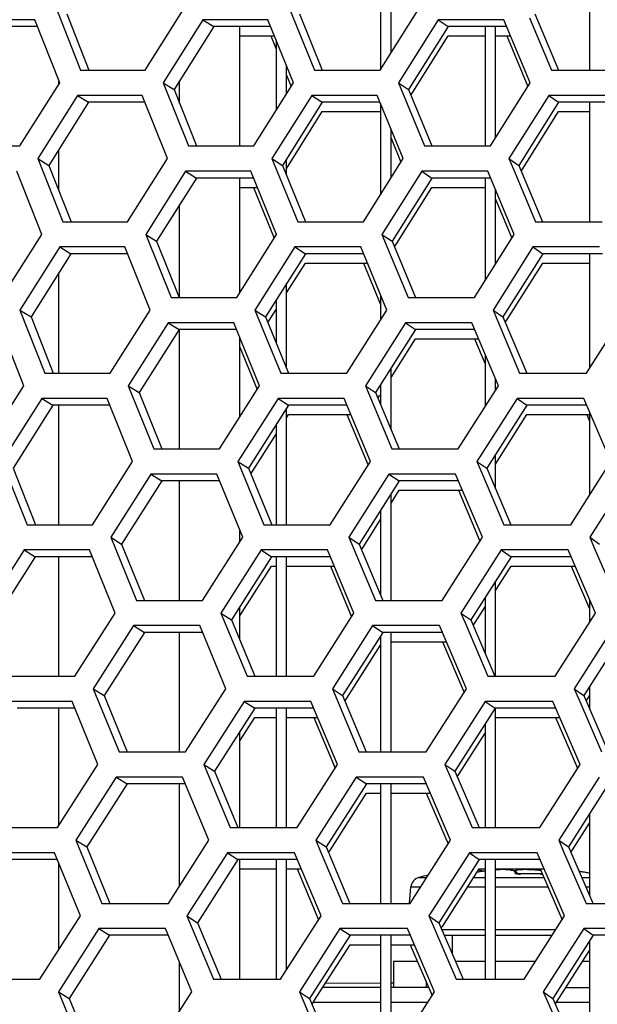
# Model space of a CAD drawing. Header units: millimetres. Extents: x 0 to 420, y 0 to 297.
# Tile 46 of 256: x 107.49 to 109.7, y 88.39 to 92.16. Entities that reach past the tile are written whole.
import ezdxf

# ---------------------------------------------------------------- set-up
doc = ezdxf.new("R2010")
doc.units = ezdxf.units.MM
doc.header["$LTSCALE"] = 23.1
doc.layers.get('0').update_dxf_attribs({"linetype": 'CONTINUOUS'})
doc.layers.add('DIM_PILOTEES', color=7, linetype='CONTINUOUS')
doc.layers.add('FASEN', color=7, linetype='CONTINUOUS')
doc.styles.get("Standard").update_dxf_attribs({"font": 'txt', "width": 0.7})
doc.dimstyles.new('DIMSTYLE_4', dxfattribs={"dimtxt": 2.5, "dimasz": 3.5, "dimexe": 2, "dimexo": 0, "dimtad": 1, "dimdec": 0, "dimlfac": 10, "dimdsep": 46, "dimtxsty": 'Standard', "dimblk": '_FILLED', "dimblk1": '_FILLED', "dimblk2": '_FILLED', "dimcen": 0.09, "dimazin": 2, "dimtp": 0.8, "dimtm": 0.8, "dimtfac": 1, "dimtdec": 0, "dimtofl": 0, "dimtmove": 0, "dimatfit": 3, "dimldrblk": '_FILLED', "dimfxl": 0, "dimtolj": 1, "dimarcsym": 0})

# ---------------------------------------------------------------- blocks, each defined once
blk = doc.blocks.new('_FILLED')
at = {"color": 0, "linetype": 'ByBlock'}
blk.add_solid([(0, 0), (-1, 0.1429), (-1, -0.1429)], dxfattribs=at)
blk = doc.blocks.new('*D10')
at = {"layer": 'DIM_PILOTEES', "color": 2, "linetype": 'Continuous'}
for p, q in [((124.1252, 106.0416), (62.1844, 106.0416)), ((64.1844, 106.0416), (64.1844, 79.644)), ((64.1844, 53.2465), (64.1844, 79.644)), ((101.3716, 53.2465), (62.1844, 53.2465))]:
    blk.add_line(p, q, dxfattribs=at)
at = {"layer": 'DIM_PILOTEES', "color": 2, "linetype": 'Continuous', "xscale": 3.5, "yscale": 3.5, "zscale": 3.5}
for p, rotation in [((64.1844, 106.0416), 90), ((64.1844, 53.2465), 270)]:
    blk.add_blockref('_FILLED', p, dxfattribs=dict(at, rotation=rotation))
at = {"layer": 'DIM_PILOTEES', "color": 2, "linetype": 'Continuous', "insert": (61.0594, 82.8955), "char_height": 2.5, "width": 8.571429, "attachment_point": 2, "rotation": 90, "line_spacing_factor": 0.9}
blk.add_mtext('{\\ftxt;\\W0.0001;\\H0.0001;\\~}{\\ftxt;\\W2.2857142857;\\H2.5; }{\\ftxt;\\W0.0001;\\H0.0001;\\~}', dxfattribs=at)

msp = doc.modelspace()

# ---------------------------------------------------------------- linework, layer by layer
at = {"color": 7, "linetype": 'Continuous'}
for p, q in [((108.8752, 92.4237), (108.8752, 91.9699)), ((108.9152, 92.0334), (108.9152, 92.4237)), ((109.6752, 92.4237), (109.6752, 91.9666)), ((107.6749, 92.1822), (107.7592, 91.9666)), ((108.1954, 92.1598), (108.2367, 92.1339)), ((108.5649, 92.1822), (108.6521, 91.9666)), ((109.0952, 92.1598), (109.1342, 92.1339)), ((109.466, 92.1822), (109.5559, 91.9666)), ((107.5626, 92.1339), (107.3504, 92.1339)), ((108.2367, 92.1339), (108.085, 91.8924)), ((108.4547, 92.1339), (108.2367, 92.1339)), ((109.1342, 92.1339), (108.9826, 91.8924)), ((109.3578, 92.1339), (109.1342, 92.1339)), ((109.2752, 92.1339), (109.2752, 91.6768)), ((109.3152, 91.7077), (109.3152, 92.1339)), ((108.3371, 92.0981), (108.4692, 92.0981)), ((108.4752, 92.083), (108.4752, 91.8123)), ((108.9987, 91.8823), (109.1342, 92.0981)), ((109.1342, 92.0981), (109.2752, 92.0981)), ((109.3152, 92.0981), (109.3728, 92.0981)), ((108.5152, 91.8758), (108.5152, 91.9842)), ((108.0434, 91.9183), (108.085, 91.8924)), ((108.085, 91.8924), (108.171, 91.6768)), ((108.9433, 91.9183), (108.9826, 91.8924)), ((108.9826, 91.8924), (109.0713, 91.6768)), ((107.7155, 91.87), (107.758, 91.8441)), ((108.6117, 91.87), (108.6518, 91.8441)), ((108.9915, 91.8707), (108.9987, 91.8823)), ((109.5188, 91.87), (109.5565, 91.8441)), ((107.758, 91.8441), (107.6061, 91.6026)), ((107.9737, 91.8441), (107.758, 91.8441)), ((108.6518, 91.8441), (108.4999, 91.6026)), ((108.8732, 91.8441), (108.6518, 91.8441)), ((108.8752, 91.8392), (108.8752, 91.4908)), ((109.5565, 91.8441), (109.4047, 91.6026)), ((109.7835, 91.8441), (109.5565, 91.8441)), ((109.6752, 91.8441), (109.6752, 91.387)), ((108.5161, 91.5925), (108.6518, 91.8083)), ((108.6518, 91.8083), (108.8732, 91.8083)), ((109.4209, 91.5925), (109.5565, 91.8083)), ((109.5565, 91.8083), (109.6752, 91.8083)), ((108.9152, 91.5542), (108.9152, 91.7421)), ((107.5633, 91.6285), (107.6061, 91.6026)), ((108.4595, 91.6285), (108.4999, 91.6026)), ((108.5152, 91.5648), (108.5152, 91.627)), ((109.3666, 91.6285), (109.4047, 91.6026)), ((107.6061, 91.6026), (107.6909, 91.387)), ((108.4999, 91.6026), (108.5875, 91.387)), ((109.4047, 91.6026), (109.4951, 91.387)), ((109.4137, 91.5811), (109.4209, 91.5925)), ((108.1703, 91.5543), (108.0181, 91.3129)), ((108.129, 91.5802), (108.1703, 91.5543)), ((108.3894, 91.5543), (108.1703, 91.5543)), ((109.0715, 91.5543), (108.9194, 91.3129)), ((109.0326, 91.5802), (109.0715, 91.5543)), ((109.2963, 91.5543), (109.0715, 91.5543)), ((109.2752, 91.5543), (109.2752, 91.1622)), ((108.3371, 91.5185), (108.404, 91.5185)), ((108.9356, 91.3027), (109.0715, 91.5185)), ((109.0715, 91.5185), (109.2752, 91.5185)), ((109.3152, 91.2255), (109.3152, 91.5092)), ((107.9765, 91.3387), (108.0181, 91.3129)), ((108.4752, 91.3435), (108.4752, 91.3357)), ((108.8801, 91.3387), (108.9194, 91.3129)), ((107.6473, 91.2904), (107.6898, 91.2646)), ((108.0181, 91.3129), (108.1046, 91.0973)), ((108.5472, 91.2904), (108.5873, 91.2646)), ((108.9194, 91.3129), (109.0086, 91.0973)), ((108.9283, 91.2912), (108.9356, 91.3027)), ((109.458, 91.2904), (109.4958, 91.2646)), ((107.6898, 91.2646), (107.5374, 91.0231)), ((107.9065, 91.2646), (107.6898, 91.2646)), ((108.5873, 91.2646), (108.4349, 91.0231)), ((108.8098, 91.2646), (108.5873, 91.2646)), ((109.4958, 91.2646), (109.3435, 91.0231)), ((109.7239, 91.2646), (109.4958, 91.2646)), ((109.6752, 91.2646), (109.6752, 90.8265)), ((108.5152, 91.1145), (108.5873, 91.2287)), ((108.5873, 91.2287), (108.8246, 91.2287)), ((109.3596, 91.0129), (109.4958, 91.2287)), ((109.4958, 91.2287), (109.6752, 91.2287)), ((108.5152, 90.8263), (108.5152, 91.1503)), ((108.8752, 91.1066), (108.8752, 91.0111)), ((108.4752, 91.087), (108.4752, 90.9241)), ((107.4946, 91.049), (107.5374, 91.0231)), ((107.5374, 91.0231), (107.6226, 90.8075)), ((108.3944, 91.049), (108.4349, 91.0231)), ((108.4349, 91.0231), (108.523, 90.8075)), ((108.4437, 91.0013), (108.4752, 91.0511)), ((109.3054, 91.049), (109.3435, 91.0231)), ((109.3435, 91.0231), (109.4343, 90.8075)), ((108.0626, 91.0007), (108.1039, 90.9748)), ((108.97, 91.0007), (109.0089, 90.9748)), ((109.3525, 91.0016), (109.3596, 91.0129)), ((108.1039, 90.9748), (107.9512, 90.7333)), ((108.3241, 90.9748), (108.1039, 90.9748)), ((109.0089, 90.9748), (108.8563, 90.7333)), ((109.2348, 90.9748), (109.0089, 90.9748)), ((108.3371, 90.9389), (108.3388, 90.9389)), ((108.9152, 90.7907), (109.0089, 90.9389)), ((109.0089, 90.9389), (109.2499, 90.9389)), ((109.2752, 90.8788), (109.2752, 90.6795)), ((108.9152, 90.5913), (108.9152, 90.8266)), ((107.9096, 90.7592), (107.9512, 90.7333)), ((108.817, 90.7592), (108.8563, 90.7333)), ((108.8752, 90.7633), (108.8752, 90.6875)), ((109.3152, 90.7426), (109.3152, 90.784)), ((107.9512, 90.7333), (108.0382, 90.5177)), ((108.8563, 90.7333), (108.9459, 90.5177)), ((108.8652, 90.7117), (108.8724, 90.7231)), ((107.6215, 90.685), (107.4686, 90.4435)), ((107.5791, 90.7109), (107.6215, 90.685)), ((107.8393, 90.685), (107.6215, 90.685)), ((108.5228, 90.685), (108.3698, 90.4435)), ((108.4827, 90.7109), (108.5228, 90.685)), ((108.7464, 90.685), (108.5228, 90.685)), ((109.4351, 90.685), (109.2822, 90.4435)), ((109.3973, 90.7109), (109.4351, 90.685)), ((109.6643, 90.685), (109.4351, 90.685)), ((108.5152, 90.2279), (108.5152, 90.6731)), ((108.5152, 90.6372), (108.5228, 90.6492)), ((108.5228, 90.6492), (108.7613, 90.6492)), ((109.3152, 90.4598), (109.4351, 90.6492)), ((109.4351, 90.6492), (109.6752, 90.6492)), ((109.6752, 90.6594), (109.6752, 90.3409)), ((108.4752, 90.6099), (108.4752, 90.2279)), ((108.386, 90.4333), (108.4752, 90.574)), ((109.3152, 90.3653), (109.3152, 90.4957)), ((108.3294, 90.4694), (108.3698, 90.4435)), ((109.2441, 90.4694), (109.2822, 90.4435)), ((107.4686, 90.4435), (107.5543, 90.2279)), ((107.9963, 90.4211), (108.0376, 90.3952)), ((108.3698, 90.4435), (108.4584, 90.2279)), ((108.3788, 90.4218), (108.386, 90.4333)), ((108.9073, 90.4211), (108.9463, 90.3952)), ((109.2822, 90.4435), (109.3735, 90.2279)), ((108.0376, 90.3952), (107.8843, 90.1537)), ((108.2588, 90.3952), (108.0376, 90.3952)), ((108.9463, 90.3952), (108.7931, 90.1537)), ((109.1733, 90.3952), (108.9463, 90.3952)), ((108.9152, 90.3104), (108.9463, 90.3594)), ((108.9152, 89.9381), (108.9152, 90.3463)), ((108.9463, 90.3594), (109.1884, 90.3594)), ((108.8752, 90.2832), (108.8752, 89.9572)), ((108.8093, 90.1435), (108.8752, 90.2473)), ((107.8427, 90.1796), (107.8843, 90.1537)), ((108.7538, 90.1796), (108.7931, 90.1537)), ((109.6757, 90.1796), (109.7127, 90.1537)), ((107.5108, 90.1313), (107.5533, 90.1054)), ((107.8843, 90.1537), (107.9717, 89.9381)), ((108.4182, 90.1313), (108.4583, 90.1054)), ((108.7931, 90.1537), (108.8832, 89.9381)), ((108.8021, 90.1321), (108.8093, 90.1435)), ((109.3365, 90.1313), (109.3743, 90.1054)), ((107.5533, 90.1054), (107.3998, 89.864)), ((107.7722, 90.1054), (107.5533, 90.1054)), ((108.4583, 90.1054), (108.3048, 89.864)), ((108.683, 90.1054), (108.4583, 90.1054)), ((108.4752, 90.1054), (108.4752, 89.6484)), ((108.5152, 89.6484), (108.5152, 90.1054)), ((109.3743, 90.1054), (109.2209, 89.864)), ((109.6047, 90.1054), (109.3743, 90.1054)), ((108.3371, 89.8789), (108.4583, 90.0696)), ((108.4583, 90.0696), (108.4752, 90.0696)), ((108.5152, 90.0696), (108.698, 90.0696)), ((109.3152, 89.9765), (109.3743, 90.0696)), ((109.3743, 90.0696), (109.6201, 90.0696)), ((109.3152, 89.6484), (109.3152, 90.0124)), ((109.2752, 89.9494), (109.2752, 89.7362)), ((109.6752, 89.9417), (109.6752, 89.8546)), ((109.2371, 89.8537), (109.2752, 89.9136)), ((108.2644, 89.8898), (108.3048, 89.864)), ((108.3048, 89.864), (108.3938, 89.6484)), ((109.1828, 89.8898), (109.2209, 89.864)), ((109.2209, 89.864), (109.3127, 89.6484)), ((109.23, 89.8425), (109.2371, 89.8537)), ((107.9712, 89.8157), (107.8175, 89.5742)), ((107.9299, 89.8415), (107.9712, 89.8157)), ((108.1935, 89.8157), (107.9712, 89.8157)), ((108.8837, 89.8157), (108.7299, 89.5742)), ((108.8447, 89.8415), (108.8837, 89.8157)), ((109.1117, 89.8157), (108.8837, 89.8157)), ((108.9152, 89.3586), (108.9152, 89.8157)), ((109.8069, 89.8157), (109.6533, 89.5742)), ((108.8752, 89.8024), (108.8752, 89.3586)), ((108.9152, 89.7798), (109.127, 89.7798)), ((108.7462, 89.5639), (108.8752, 89.7666)), ((107.7758, 89.6001), (107.8175, 89.5742)), ((108.6907, 89.6001), (108.7299, 89.5742)), ((109.6164, 89.6001), (109.6533, 89.5742)), ((109.6752, 89.6087), (109.6752, 89.5234)), ((107.8175, 89.5742), (107.9053, 89.3586)), ((108.3536, 89.5518), (108.3938, 89.5259)), ((108.7299, 89.5742), (108.8206, 89.3586)), ((108.739, 89.5526), (108.7462, 89.5639)), ((109.2758, 89.5518), (109.3136, 89.5259)), ((109.6533, 89.5742), (109.7426, 89.3679)), ((109.6625, 89.5528), (109.6752, 89.5728)), ((107.705, 89.5259), (107.485, 89.5259)), ((108.3938, 89.5259), (108.2398, 89.2844)), ((108.6196, 89.5259), (108.3938, 89.5259)), ((108.4752, 89.5259), (108.4752, 89.0688)), ((108.5152, 89.0688), (108.5152, 89.5259)), ((109.3136, 89.5259), (109.1597, 89.2844)), ((109.545, 89.5259), (109.3136, 89.5259)), ((109.3152, 89.0688), (109.3152, 89.5259)), ((108.3371, 89.4012), (108.3938, 89.4901)), ((108.3938, 89.4901), (108.4752, 89.4901)), ((108.5152, 89.4901), (108.6346, 89.4901)), ((109.3152, 89.4901), (109.5605, 89.4901)), ((109.2752, 89.4657), (109.2752, 89.0688)), ((109.1759, 89.2741), (109.2752, 89.4299)), ((108.1993, 89.3103), (108.2398, 89.2844)), ((109.1216, 89.3103), (109.1597, 89.2844)), ((107.8635, 89.262), (107.9048, 89.2361)), ((108.2398, 89.2844), (108.3293, 89.0688)), ((108.7821, 89.262), (108.821, 89.2361)), ((109.1597, 89.2844), (109.2519, 89.0688)), ((109.1688, 89.2629), (109.1759, 89.2741)), ((107.9048, 89.2361), (107.7506, 88.9946)), ((108.1283, 89.2361), (107.9048, 89.2361)), ((108.821, 89.2361), (108.6668, 88.9946)), ((109.0502, 89.2361), (108.821, 89.2361)), ((108.8752, 89.2361), (108.8752, 88.779)), ((108.9152, 88.779), (108.9152, 89.2361)), ((109.748, 89.2361), (109.5939, 88.9946)), ((108.683, 88.9842), (108.821, 89.2003)), ((108.821, 89.2003), (108.8752, 89.2003)), ((108.9152, 89.2003), (109.0655, 89.2003)), ((109.6752, 89.122), (109.6752, 88.8076)), ((109.6102, 88.9843), (109.6752, 89.0862)), ((107.7089, 89.0205), (107.7506, 88.9946)), ((107.7506, 88.9946), (107.8389, 88.779)), ((108.6275, 89.0205), (108.6668, 88.9946)), ((108.6668, 88.9946), (108.7579, 88.779)), ((109.557, 89.0205), (109.5939, 88.9946)), ((109.5939, 88.9946), (109.6837, 88.7883)), ((108.2891, 88.9722), (108.3293, 88.9463)), ((108.6759, 88.973), (108.683, 88.9842)), ((109.2151, 88.9722), (109.2528, 88.9463)), ((109.6032, 88.9733), (109.6102, 88.9843)), ((107.6379, 88.9463), (107.4168, 88.9463)), ((108.3293, 88.9463), (108.1748, 88.7049)), ((108.5562, 88.9463), (108.3293, 88.9463)), ((108.4752, 88.9463), (108.4752, 88.4893)), ((108.5152, 88.5249), (108.5152, 88.9463)), ((109.2528, 88.9463), (109.0984, 88.7049)), ((109.4854, 88.9463), (109.2528, 88.9463)), ((109.2752, 88.9463), (109.2752, 88.4893)), ((109.3152, 88.4893), (109.3152, 88.9463)), ((108.3371, 88.9105), (108.4752, 88.9105)), ((108.5152, 88.9105), (108.5713, 88.9105)), ((109.0212, 88.8779), (109.0512, 88.8779)), ((109.1147, 88.6944), (109.2528, 88.9105)), ((109.232, 88.8779), (109.2752, 88.8779)), ((109.2528, 88.9105), (109.2752, 88.9105)), ((109.3152, 88.9105), (109.501, 88.9105)), ((109.3152, 88.8779), (109.4996, 88.8779)), ((109.3997, 88.8918), (109.3994, 88.8928)), ((109.4002, 88.8917), (109.3997, 88.8918)), ((109.4017, 88.8916), (109.4, 88.8917)), ((109.4033, 88.8915), (109.4014, 88.8916)), ((109.405, 88.8914), (109.403, 88.8915)), ((109.4069, 88.8914), (109.4047, 88.8914)), ((109.4089, 88.8914), (109.4065, 88.8914)), ((109.4105, 88.8914), (109.4085, 88.8914)), ((109.4212, 88.8917), (109.4089, 88.8914)), ((109.4105, 88.8912), (109.4105, 88.8914)), ((109.4875, 88.8912), (109.4875, 88.8914)), ((109.6446, 88.8779), (109.6752, 88.8779)), ((109.6724, 88.8946), (109.6607, 88.8968)), ((108.9859, 88.7792), (108.9915, 88.8427)), ((108.9915, 88.8427), (109.0287, 88.8427)), ((109.2095, 88.8427), (109.2752, 88.8427)), ((109.3152, 88.8427), (109.5149, 88.8427)), ((109.66, 88.8427), (109.6752, 88.8427)), ((109.6837, 88.7883), (109.6877, 88.779)), ((108.1343, 88.7307), (108.1748, 88.7049)), ((109.0603, 88.7307), (109.0984, 88.7049)), ((108.1748, 88.7049), (108.2647, 88.4893)), ((109.0984, 88.7049), (109.1911, 88.4893)), ((109.1076, 88.6834), (109.1147, 88.6944)), ((107.8384, 88.6566), (107.6837, 88.4151)), ((107.7971, 88.6824), (107.8384, 88.6566)), ((108.063, 88.6566), (107.8384, 88.6566)), ((108.7584, 88.6566), (108.6036, 88.4151)), ((108.7194, 88.6824), (108.7584, 88.6566)), ((108.9887, 88.6566), (108.7584, 88.6566)), ((108.8752, 88.6566), (108.8752, 88.1995)), ((108.9152, 88.1995), (108.9152, 88.6566)), ((109.1096, 88.6788), (109.2752, 88.6788)), ((109.1189, 88.657), (109.2752, 88.657)), ((109.149, 88.657), (109.149, 88.587)), ((109.3152, 88.6788), (109.5461, 88.6788)), ((109.3152, 88.657), (109.5321, 88.657)), ((109.6892, 88.6566), (109.5346, 88.4151)), ((109.6526, 88.6824), (109.6892, 88.6566)), ((109.9251, 88.6566), (109.6892, 88.6566)), ((108.6199, 88.4046), (108.7584, 88.6207)), ((108.7584, 88.6207), (108.8752, 88.6207)), ((108.9152, 88.6207), (109.0041, 88.6207)), ((109.6752, 88.6348), (109.6752, 88.1995)), ((109.5508, 88.4046), (109.6752, 88.5989)), ((108.9252, 88.557), (108.9252, 88.457)), ((109.0161, 88.557), (108.9252, 88.557)), ((109.2752, 88.557), (109.1619, 88.557)), ((109.4679, 88.557), (109.3152, 88.557)), ((109.6752, 88.557), (109.6484, 88.557)), ((109.049, 88.4806), (109.049, 88.457)), ((107.642, 88.441), (107.6837, 88.4151)), ((108.5644, 88.441), (108.6036, 88.4151)), ((108.8752, 88.4567), (108.6534, 88.4569)), ((109.0593, 88.4565), (108.9152, 88.4567)), ((109.4976, 88.441), (109.5346, 88.4151)), ((109.6752, 88.456), (109.5838, 88.4561)), ((109.5844, 88.457), (109.6752, 88.457)), ((107.6837, 88.4151), (107.7724, 88.1995)), ((108.6036, 88.4151), (108.6952, 88.1995)), ((108.6128, 88.3935), (108.6199, 88.4046)), ((108.8752, 88.3998), (108.617, 88.4)), ((109.055, 88.3997), (108.9152, 88.3998)), ((109.5346, 88.4151), (109.6248, 88.2088)), ((109.5438, 88.3938), (109.5508, 88.4046)), ((109.6752, 88.3991), (109.5474, 88.3992))]:
    msp.add_line(p, q, dxfattribs=at)
at = {"color": 3, "linetype": 'Continuous'}
for p, q in [((107.6321, 92.2081), (107.7269, 91.9666)), ((107.9745, 91.9666), (108.1265, 92.2081)), ((108.5245, 92.2081), (108.6224, 91.9666)), ((108.8732, 91.9666), (109.0251, 92.2081)), ((107.5525, 92.1598), (107.3068, 92.1598)), ((107.6471, 91.9183), (107.5525, 92.1598)), ((108.1954, 92.1598), (108.0434, 91.9183)), ((108.4443, 92.1598), (108.1954, 92.1598)), ((108.542, 91.9183), (108.4443, 92.1598)), ((109.0952, 92.1598), (108.9433, 91.9183)), ((109.3471, 92.1598), (109.0952, 92.1598)), ((109.4479, 91.9183), (109.3471, 92.1598)), ((109.4447, 92.1678), (109.5289, 91.9666)), ((108.4547, 92.0981), (108.4752, 92.0472)), ((109.3578, 92.0981), (109.4389, 91.904)), ((107.7269, 91.9666), (107.9745, 91.9666)), ((108.6224, 91.9666), (108.8732, 91.9666)), ((109.5289, 91.9666), (109.7825, 91.9666)), ((108.5152, 91.9484), (108.5331, 91.9042)), ((107.4949, 91.6768), (107.6471, 91.9183)), ((108.0434, 91.9183), (108.1401, 91.6768)), ((108.3898, 91.6768), (108.542, 91.9183)), ((108.9433, 91.9183), (109.043, 91.6768)), ((109.2958, 91.6768), (109.4479, 91.9183)), ((107.7155, 91.87), (107.5633, 91.6285)), ((107.9633, 91.87), (107.7155, 91.87)), ((108.0598, 91.6285), (107.9633, 91.87)), ((108.6117, 91.87), (108.4595, 91.6285)), ((108.8626, 91.87), (108.6117, 91.87)), ((108.9621, 91.6285), (108.8626, 91.87)), ((109.5188, 91.87), (109.3666, 91.6285)), ((109.7726, 91.87), (109.5188, 91.87)), ((108.9152, 91.7062), (108.9532, 91.6143)), ((107.2484, 91.6768), (107.4949, 91.6768)), ((108.1401, 91.6768), (108.3898, 91.6768)), ((109.043, 91.6768), (109.2958, 91.6768)), ((107.5633, 91.6285), (107.6587, 91.387)), ((107.9073, 91.387), (108.0598, 91.6285)), ((108.4595, 91.6285), (108.5579, 91.387)), ((108.8097, 91.387), (108.9621, 91.6285)), ((109.3666, 91.6285), (109.3835, 91.5883)), ((109.3835, 91.5883), (109.4681, 91.387)), ((107.5785, 91.3387), (107.4834, 91.5802)), ((108.129, 91.5802), (107.9765, 91.3387)), ((108.3789, 91.5802), (108.129, 91.5802)), ((108.4772, 91.3387), (108.3789, 91.5802)), ((109.0326, 91.5802), (108.8801, 91.3387)), ((109.2855, 91.5802), (109.0326, 91.5802)), ((109.3868, 91.3387), (109.2855, 91.5802)), ((108.3894, 91.5185), (108.4683, 91.3247)), ((109.3152, 91.4733), (109.3778, 91.3244)), ((107.6587, 91.387), (107.9073, 91.387)), ((108.5579, 91.387), (108.8097, 91.387)), ((109.4681, 91.387), (109.7228, 91.387)), ((107.4259, 91.0973), (107.5785, 91.3387)), ((107.9765, 91.3387), (108.0737, 91.0973)), ((108.3245, 91.0973), (108.4772, 91.3387)), ((108.8801, 91.3387), (108.9804, 91.0973)), ((109.2342, 91.0973), (109.3868, 91.3387)), ((107.6473, 91.2904), (107.4946, 91.049)), ((107.8961, 91.2904), (107.6473, 91.2904)), ((107.9931, 91.049), (107.8961, 91.2904)), ((108.5472, 91.2904), (108.3944, 91.049)), ((108.7991, 91.2904), (108.5472, 91.2904)), ((108.8992, 91.049), (108.7991, 91.2904)), ((109.458, 91.2904), (109.3054, 91.049)), ((109.7129, 91.2904), (109.458, 91.2904)), ((108.8098, 91.2287), (108.8752, 91.0708)), ((108.0737, 91.0973), (108.3245, 91.0973)), ((108.9804, 91.0973), (109.2342, 91.0973)), ((107.4946, 91.049), (107.5904, 90.8075)), ((107.8401, 90.8075), (107.9931, 91.049)), ((108.3944, 91.049), (108.4934, 90.8075)), ((108.7462, 90.8075), (108.8992, 91.049)), ((109.3054, 91.049), (109.3223, 91.0087)), ((109.6632, 90.8075), (109.816, 91.049)), ((107.51, 90.7592), (107.4144, 91.0007)), ((108.0626, 91.0007), (107.9096, 90.7592)), ((108.3136, 91.0007), (108.0626, 91.0007)), ((108.4123, 90.7592), (108.3136, 91.0007)), ((108.97, 91.0007), (108.817, 90.7592)), ((109.2239, 91.0007), (108.97, 91.0007)), ((109.3258, 90.7592), (109.2239, 91.0007)), ((109.3223, 91.0087), (109.4074, 90.8075)), ((109.2348, 90.9389), (109.2752, 90.8429)), ((108.3371, 90.9071), (108.4034, 90.7451)), ((107.5904, 90.8075), (107.8401, 90.8075)), ((108.4934, 90.8075), (108.7462, 90.8075)), ((109.4074, 90.8075), (109.6632, 90.8075)), ((107.3568, 90.5177), (107.51, 90.7592)), ((107.9096, 90.7592), (108.0073, 90.5177)), ((108.2591, 90.5177), (108.4123, 90.7592)), ((108.817, 90.7592), (108.9178, 90.5177)), ((109.1726, 90.5177), (109.3258, 90.7592)), ((107.5791, 90.7109), (107.4258, 90.4694)), ((107.8289, 90.7109), (107.5791, 90.7109)), ((107.9264, 90.4694), (107.8289, 90.7109)), ((108.4827, 90.7109), (108.3294, 90.4694)), ((108.7357, 90.7109), (108.4827, 90.7109)), ((108.8362, 90.4694), (108.7357, 90.7109)), ((109.3973, 90.7109), (109.2441, 90.4694)), ((109.6532, 90.7109), (109.3973, 90.7109)), ((109.7568, 90.4694), (109.6532, 90.7109)), ((108.7464, 90.6492), (108.8272, 90.4552)), ((109.6643, 90.6492), (109.6752, 90.6236)), ((108.0073, 90.5177), (108.2591, 90.5177)), ((108.9178, 90.5177), (109.1726, 90.5177)), ((107.4258, 90.4694), (107.5222, 90.2279)), ((107.7729, 90.2279), (107.9264, 90.4694)), ((108.3294, 90.4694), (108.4289, 90.2279)), ((108.6828, 90.2279), (108.8362, 90.4694)), ((109.2441, 90.4694), (109.2611, 90.4291)), ((109.6035, 90.2279), (109.7568, 90.4694)), ((107.9963, 90.4211), (107.8427, 90.1796)), ((108.2482, 90.4211), (107.9963, 90.4211)), ((108.3475, 90.1796), (108.2482, 90.4211)), ((108.9073, 90.4211), (108.7538, 90.1796)), ((109.1623, 90.4211), (108.9073, 90.4211)), ((109.2647, 90.1796), (109.1623, 90.4211)), ((109.2611, 90.4291), (109.3467, 90.2279)), ((109.8291, 90.4211), (109.6757, 90.1796)), ((109.1733, 90.3594), (109.2556, 90.1653)), ((107.5222, 90.2279), (107.7729, 90.2279)), ((108.4289, 90.2279), (108.6828, 90.2279)), ((109.3467, 90.2279), (109.6035, 90.2279)), ((107.8427, 90.1796), (107.9409, 89.9381)), ((108.1938, 89.9381), (108.3475, 90.1796)), ((108.3371, 90.169), (108.3386, 90.1655)), ((108.7538, 90.1796), (108.8551, 89.9381)), ((109.111, 89.9381), (109.2647, 90.1796)), ((109.6757, 90.1796), (109.6931, 90.1394)), ((107.5108, 90.1313), (107.3571, 89.8898)), ((107.7617, 90.1313), (107.5108, 90.1313)), ((107.8597, 89.8898), (107.7617, 90.1313)), ((108.4182, 90.1313), (108.2644, 89.8898)), ((108.6722, 90.1313), (108.4182, 90.1313)), ((108.7733, 89.8898), (108.6722, 90.1313)), ((109.3365, 90.1313), (109.1828, 89.8898)), ((109.5935, 90.1313), (109.3365, 90.1313)), ((109.6977, 89.8898), (109.5935, 90.1313)), ((109.6931, 90.1394), (109.7801, 89.9381)), ((108.683, 90.0696), (108.7642, 89.8756)), ((109.6047, 90.0696), (109.6752, 89.9059)), ((107.9409, 89.9381), (108.1938, 89.9381)), ((108.8551, 89.9381), (109.111, 89.9381)), ((107.7057, 89.6484), (107.8597, 89.8898)), ((108.2644, 89.8898), (108.3644, 89.6484)), ((108.6193, 89.6484), (108.7733, 89.8898)), ((109.1828, 89.8898), (109.2, 89.8496)), ((109.5438, 89.6484), (109.6977, 89.8898)), ((107.9299, 89.8415), (107.7758, 89.6001)), ((108.1829, 89.8415), (107.9299, 89.8415)), ((108.2827, 89.6001), (108.1829, 89.8415)), ((108.8447, 89.8415), (108.6907, 89.6001)), ((109.1007, 89.8415), (108.8447, 89.8415)), ((109.2036, 89.6001), (109.1007, 89.8415)), ((109.2, 89.8496), (109.2859, 89.6484)), ((109.7703, 89.8415), (109.6164, 89.6001)), ((109.1117, 89.7798), (109.1945, 89.5857)), ((107.454, 89.6484), (107.7057, 89.6484)), ((108.3644, 89.6484), (108.6193, 89.6484)), ((109.2859, 89.6484), (109.5438, 89.6484)), ((107.7758, 89.6001), (107.8746, 89.3586)), ((108.1284, 89.3586), (108.2827, 89.6001)), ((108.6907, 89.6001), (108.7076, 89.5598)), ((109.0494, 89.3586), (109.2036, 89.6001)), ((109.6164, 89.6001), (109.6338, 89.5598)), ((107.6945, 89.5518), (107.4426, 89.5518)), ((107.793, 89.3103), (107.6945, 89.5518)), ((108.3536, 89.5518), (108.1993, 89.3103)), ((108.6087, 89.5518), (108.3536, 89.5518)), ((108.7103, 89.3103), (108.6087, 89.5518)), ((108.7076, 89.5598), (108.7925, 89.3586)), ((109.2758, 89.5518), (109.1216, 89.3103)), ((109.5338, 89.5518), (109.2758, 89.5518)), ((109.6385, 89.3103), (109.5338, 89.5518)), ((109.6338, 89.5598), (109.7212, 89.3586)), ((108.6196, 89.4901), (108.7012, 89.296)), ((109.545, 89.4901), (109.6293, 89.2958)), ((107.8746, 89.3586), (108.1284, 89.3586)), ((108.7925, 89.3586), (109.0494, 89.3586)), ((107.6385, 89.0688), (107.793, 89.3103)), ((108.1993, 89.3103), (108.2999, 89.0688)), ((108.5558, 89.0688), (108.7103, 89.3103)), ((109.1216, 89.3103), (109.1388, 89.27)), ((109.4841, 89.0688), (109.6385, 89.3103)), ((107.8635, 89.262), (107.7089, 89.0205)), ((108.1175, 89.262), (107.8635, 89.262)), ((108.2179, 89.0205), (108.1175, 89.262)), ((108.7821, 89.262), (108.6275, 89.0205)), ((109.0392, 89.262), (108.7821, 89.262)), ((109.1426, 89.0205), (109.0392, 89.262)), ((109.1388, 89.27), (109.2252, 89.0688)), ((109.7114, 89.262), (109.557, 89.0205)), ((109.0502, 89.2003), (109.1334, 89.0061)), ((107.3857, 89.0688), (107.6385, 89.0688)), ((108.2999, 89.0688), (108.5558, 89.0688)), ((109.2252, 89.0688), (109.4841, 89.0688)), ((107.7089, 89.0205), (107.8082, 88.779)), ((108.0631, 88.779), (108.2179, 89.0205)), ((108.6275, 89.0205), (108.6445, 88.9803)), ((108.9878, 88.779), (109.1426, 89.0205)), ((109.557, 89.0205), (109.5745, 88.9803)), ((107.6273, 88.9722), (107.3744, 88.9722)), ((107.7263, 88.7307), (107.6273, 88.9722)), ((108.2891, 88.9722), (108.1343, 88.7307)), ((108.5452, 88.9722), (108.2891, 88.9722)), ((108.6474, 88.7307), (108.5452, 88.9722)), ((108.6445, 88.9803), (108.7299, 88.779)), ((109.2151, 88.9722), (109.0603, 88.7307)), ((109.4742, 88.9722), (109.2151, 88.9722)), ((109.5794, 88.7307), (109.4742, 88.9722)), ((109.5745, 88.9803), (109.6624, 88.779)), ((108.5562, 88.9105), (108.6382, 88.7165)), ((109.4854, 88.9105), (109.5701, 88.7162)), ((107.8082, 88.779), (108.0631, 88.779)), ((108.7299, 88.779), (108.9878, 88.779)), ((109.6624, 88.779), (109.9233, 88.779)), ((107.5713, 88.4893), (107.7263, 88.7307)), ((108.1343, 88.7307), (108.2354, 88.4893)), ((108.4924, 88.4893), (108.6474, 88.7307)), ((109.0603, 88.7307), (109.0776, 88.6905)), ((109.4244, 88.4893), (109.5794, 88.7307)), ((109.0776, 88.6905), (109.1645, 88.4893)), ((107.7971, 88.6824), (107.642, 88.441)), ((108.0522, 88.6824), (107.7971, 88.6824)), ((108.153, 88.441), (108.0522, 88.6824)), ((108.7194, 88.6824), (108.5644, 88.441)), ((108.9776, 88.6824), (108.7194, 88.6824)), ((109.0815, 88.441), (108.9776, 88.6824)), ((109.6526, 88.6824), (109.4976, 88.441)), ((109.9136, 88.6824), (109.6526, 88.6824)), ((108.9887, 88.6207), (109.0723, 88.4266)), ((107.3175, 88.4893), (107.5713, 88.4893)), ((108.2354, 88.4893), (108.4924, 88.4893)), ((108.6645, 88.4742), (108.8752, 88.4743)), ((108.9152, 88.4744), (108.9252, 88.4744)), ((109.1645, 88.4893), (109.4244, 88.4893)), ((107.642, 88.441), (107.7418, 88.1995)), ((107.9977, 88.1995), (108.153, 88.441)), ((108.5644, 88.441), (108.5815, 88.4007)), ((108.9263, 88.1995), (109.0815, 88.441)), ((109.4976, 88.441), (109.5152, 88.4007)), ((108.5815, 88.4007), (108.6672, 88.1995)), ((109.5152, 88.4007), (109.6036, 88.1995))]:
    msp.add_line(p, q, dxfattribs=at)
at = {"color": 7, "linetype": 'Continuous'}
for points in [[(109.2752, 88.9027), (109.2663, 88.9015), (109.2521, 88.8993), (109.2449, 88.8981)], [(109.2666, 88.9015), (109.2665, 88.9015), (109.2625, 88.9033), (109.2579, 88.9047), (109.2527, 88.9058), (109.2501, 88.9062)], [(109.3994, 88.8928), (109.397, 88.8964), (109.3939, 88.8994), (109.3903, 88.9015), (109.3862, 88.9033), (109.3816, 88.9047), (109.3764, 88.9058), (109.3705, 88.9067), (109.3638, 88.9074), (109.3562, 88.9078), (109.3478, 88.908), (109.3386, 88.9079), (109.3285, 88.9076), (109.3175, 88.907), (109.3152, 88.9068)], [(109.4882, 88.904), (109.4811, 88.9048), (109.4686, 88.9061), (109.4569, 88.907), (109.4459, 88.9076), (109.4358, 88.9079), (109.4265, 88.908), (109.4181, 88.9078), (109.4105, 88.9074), (109.4038, 88.9067), (109.3979, 88.9058), (109.3926, 88.9047), (109.388, 88.9033), (109.3871, 88.9029)], [(109.4, 88.8917), (109.3987, 88.8919), (109.3977, 88.892), (109.3969, 88.8922), (109.3963, 88.8923), (109.396, 88.8924)], [(109.4891, 88.8914), (109.477, 88.8917), (109.4631, 88.892), (109.4491, 88.892), (109.4352, 88.892), (109.4212, 88.8917)], [(109.4937, 88.8914), (109.493, 88.8914), (109.4911, 88.8914), (109.4891, 88.8914)], [(109.6607, 88.8968), (109.6461, 88.8993), (109.6346, 88.901)]]:
    msp.add_lwpolyline(points, dxfattribs=at)
for centre, radius, start, end in [((109.0313, 88.8392), 0.04, 104.6771, 175), ((109.3252, 87.717), 1.2, 102.9253, 104.6771), ((109.3894, 88.0454), 0.8649, 99.3303, 99.6153), ((109.3881, 88.0533), 0.8568, 98.898, 99.3306), ((109.386, 88.0665), 0.8435, 98.4686, 98.8982), ((109.3826, 88.0894), 0.8203, 97.8249, 98.4699), ((109.3793, 88.1137), 0.7958, 97.5109, 97.8235), ((109.449, 87.691), 1.2009, 88.1626, 91.8361), ((109.4113, 88.2551), 0.6535, 84.3073, 84.5422), ((109.4072, 88.2149), 0.6939, 83.4348, 84.3014), ((109.4033, 88.1803), 0.7287, 83.306, 83.4411), ((109.4908, 88.9942), 0.1031, 268.1305, 271.6587), ((109.5135, 88.0767), 0.8332, 81.5204, 81.6413), ((109.5119, 88.066), 0.844, 81.0875, 81.5198), ((109.5098, 88.0529), 0.8572, 80.6579, 81.0877), ((109.5082, 88.0434), 0.8669, 80.2205, 80.6579), ((109.5072, 88.0373), 0.8731, 79.1087, 80.2214), ((109.1208, 88.677), 0.02, 264.3951, 270)]:
    msp.add_arc(centre, radius, start, end, dxfattribs=at)
for points, knots in [([(109.2638, 88.9011), (109.2631, 88.9016), (109.2588, 88.9041), (109.2539, 88.9052), (109.25, 88.9059)], [0, 0, 0, 0, 0.190251, 1, 1, 1, 1]), ([(109.3901, 88.8946), (109.3904, 88.8958), (109.3903, 88.8989), (109.3864, 88.9022), (109.3803, 88.9046), (109.3717, 88.9064), (109.3607, 88.9076), (109.3416, 88.9082), (109.3262, 88.9076), (109.3153, 88.9068)], [0, 0, 0, 0, 0.046569, 0.101402, 0.180411, 0.288625, 0.426616, 0.593019, 1, 1, 1, 1]), ([(109.4734, 88.9056), (109.4636, 88.9065), (109.4456, 88.9078), (109.4212, 88.9082), (109.4026, 88.9067), (109.3922, 88.9043), (109.3885, 88.9023)], [0, 0, 0, 0, 0.344079, 0.633084, 0.853842, 1, 1, 1, 1]), ([(109.3901, 88.8946), (109.3898, 88.8936), (109.3948, 88.8916), (109.3976, 88.8916), (109.4002, 88.8914)], [0, 0, 0, 0, 0.283004, 1, 1, 1, 1]), ([(109.4002, 88.8914), (109.401, 88.8914), (109.4044, 88.8911), (109.4079, 88.8911), (109.4105, 88.8912)], [0, 0, 0, 0, 0.234565, 1, 1, 1, 1])]:
    msp.add_open_spline(points, degree=3, knots=knots, dxfattribs=at)
msp.add_open_spline([(109.3901, 88.8946), (109.3926, 88.8947), (109.3953, 88.8938), (109.3971, 88.8921)], degree=3, dxfattribs=at)
at = {"layer": 'FASEN', "color": 7, "linetype": 'Continuous'}
for p, q in [((108.3371, 91.6768), (108.3371, 92.1339)), ((107.6443, 91.9139), (107.6443, 91.9254)), ((108.1062, 91.8393), (108.1062, 91.926)), ((107.6443, 91.5054), (107.6443, 91.6633)), ((108.3371, 91.1173), (108.3371, 91.5543)), ((108.1062, 91.0973), (108.1062, 91.4525)), ((107.6443, 90.8075), (107.6443, 91.1925)), ((108.1062, 90.5177), (108.1062, 90.9748)), ((108.3371, 90.6406), (108.3371, 90.9429)), ((107.6443, 90.2279), (107.6443, 90.685)), ((108.1062, 89.9381), (108.1062, 90.3952)), ((108.3371, 90.1633), (108.3371, 90.2048)), ((107.6443, 89.6484), (107.6443, 90.1054)), ((108.3371, 89.7856), (108.3371, 89.9148)), ((108.1062, 89.3586), (108.1062, 89.8157)), ((107.6443, 89.0779), (107.6443, 89.5259)), ((108.3371, 89.0688), (108.3371, 89.437)), ((108.1062, 88.8462), (108.1062, 89.2361)), ((107.6443, 88.6029), (107.6443, 88.9307)), ((108.3371, 88.4893), (108.3371, 88.9463)), ((108.1062, 88.368), (108.1062, 88.553))]:
    msp.add_line(p, q, dxfattribs=at)

# ---------------------------------------------------------------- dimensions: what is measured, and where the dimension line sits
at = {"layer": 'DIM_PILOTEES', "color": 2, "linetype": 'Continuous'}
dim = msp.add_linear_dim(base=(64.1844, 53.2465), p1=(124.1252, 106.0416), p2=(101.3716, 53.2465), angle=270, text='{\\ftxt;\\W0.0001;\\H0.0001;\\~}{\\ftxt;\\W2.2857142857;\\H2.5; }{\\ftxt;\\W0.0001;\\H0.0001;\\~}', dimstyle='DIMSTYLE_4', dxfattribs=at)
dim.commit()
dim.dimension.update_dxf_attribs({"geometry": '*D10', "text_midpoint": (64.1844, 82.5384), "dimtype": 160})

doc.saveas('drawing.dxf')
